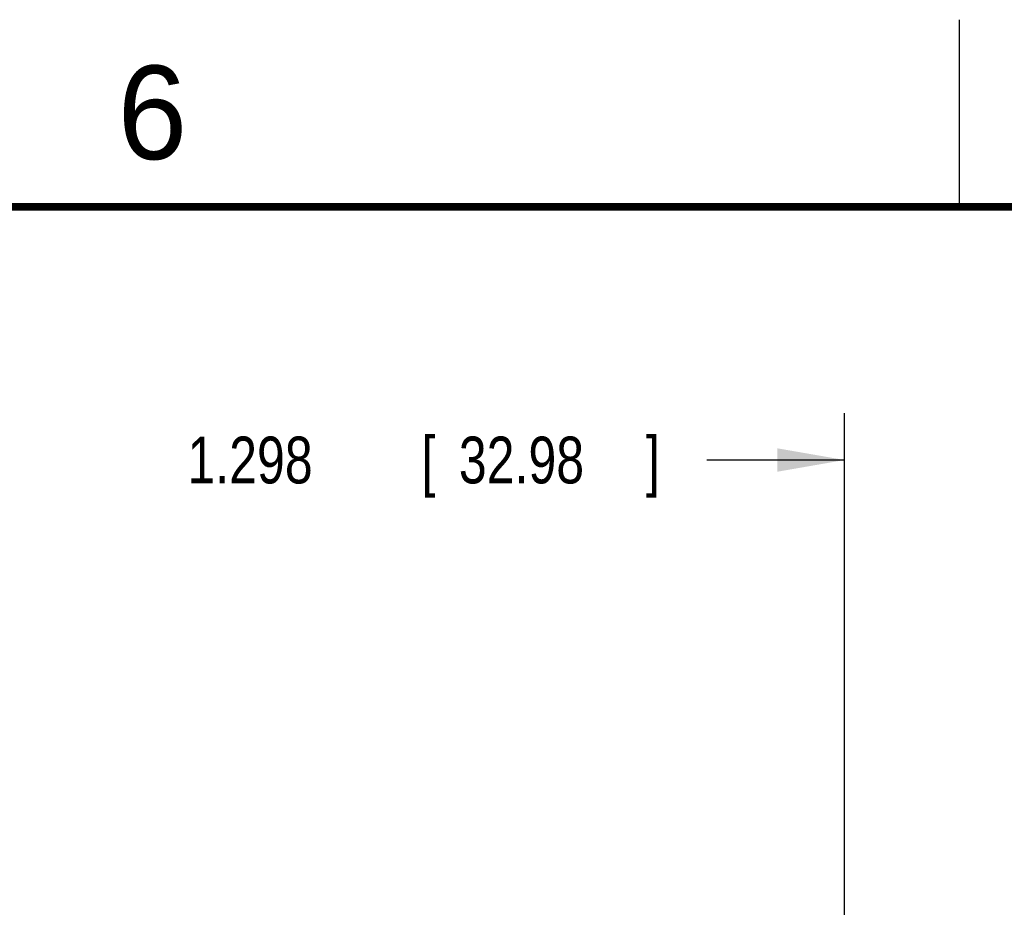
# Model space of a CAD drawing. Header units: inches. Extents: x 0 to 34, y 0 to 22.
# Tile 66 of 98: x 10.2 to 12.9, y 19.6 to 22. Entities that reach past the tile are written whole.
import ezdxf

# ---------------------------------------------------------------- set-up
doc = ezdxf.new("R2010")
doc.units = ezdxf.units.IN
doc.header["$LTSCALE"] = 1.87
doc.header["$MEASUREMENT"] = 0
doc.layers.get('0').update_dxf_attribs({"linetype": 'CONTINUOUS'})
doc.layers.add('DIMENSIONS', color=7, linetype='CONTINUOUS')
doc.styles.get("Standard").update_dxf_attribs({"font": 'txt', "width": 0.8})
doc.dimstyles.new('DIMSTYLE_1', dxfattribs={"dimtxt": 0.125, "dimasz": 0.18, "dimexe": 0.18, "dimexo": 0.0625, "dimgap": 0.09, "dimtad": 0, "dimtih": 1, "dimtoh": 1, "dimdec": 3, "dimzin": 4, "dimdsep": 46, "dimtxsty": 'STANDARD', "dimblk": '_FILLED', "dimblk1": '_FILLED', "dimblk2": '_FILLED', "dimcen": 0.09, "dimadec": 0, "dimazin": 0, "dimtp": 0.001, "dimtm": 0.001, "dimtfac": 1, "dimtdec": 3, "dimtofl": 0, "dimtmove": 0, "dimatfit": 3, "dimldrblk": '_FILLED', "dimfxl": 1, "dimtolj": 1, "dimtzin": 4, "dimarcsym": 0})

# ---------------------------------------------------------------- blocks, each defined once
blk = doc.blocks.new('_FILLED')
at = {"color": 0, "linetype": 'BYBLOCK'}
blk.add_solid([(0, 0), (-1, 0.174), (-1, -0.174)], dxfattribs=at)
blk = doc.blocks.new('*D3')
at = {"layer": 'DIMENSIONS', "color": 2, "linetype": 'CONTINUOUS'}
for p, q in [((12.4432, 18.1663), (12.4432, 20.9483)), ((13.7415, 17.3163), (13.7415, 20.9483)), ((12.4432, 20.8233), (12.0752, 20.8233)), ((13.7415, 20.8233), (14.1015, 20.8233))]:
    blk.add_line(p, q, dxfattribs=at)
at = {"layer": 'DIMENSIONS', "color": 2, "linetype": 'CONTINUOUS', "xscale": 0.18, "yscale": 0.18, "zscale": 0.18}
blk.add_blockref('_FILLED', (12.4432, 20.8233), dxfattribs=at)
at = {"layer": 'DIMENSIONS', "color": 2, "linetype": 'CONTINUOUS', "xscale": 0.18, "yscale": 0.18, "zscale": 0.18, "rotation": 180}
blk.add_blockref('_FILLED', (13.7415, 20.8233), dxfattribs=at)
at = {"layer": 'DIMENSIONS', "color": 2, "linetype": 'CONTINUOUS', "width": 0.8}
for s, p in [('1.298', (10.6877, 20.7608)), ('[', (11.3127, 20.7608)), ('32.98', (11.4127, 20.7608)), (']', (11.9127, 20.7608))]:
    blk.add_text(s, height=0.125, dxfattribs=at).set_placement(p)

msp = doc.modelspace()

# ---------------------------------------------------------------- linework, layer by layer
at = {"color": 2, "linetype": 'CONTINUOUS'}
msp.add_line((12.75, 21.5), (12.75, 22), dxfattribs=at)
at = {"color": 7, "linetype": 'CONTINUOUS', "const_width": 0.02}
msp.add_lwpolyline([(33.5, 21.5), (0.5, 21.5)], dxfattribs=at)

# ---------------------------------------------------------------- texts
at = {"color": 2, "linetype": 'CONTINUOUS'}
msp.add_text('6', height=0.25, dxfattribs=at).set_placement((10.5012, 21.6272))

# ---------------------------------------------------------------- dimensions: what is measured, and where the dimension line sits
at = {"layer": 'DIMENSIONS', "color": 2, "linetype": 'CONTINUOUS'}
dim = msp.add_linear_dim(base=(12.4432, 20.8233), p1=(13.7415, 17.3163), p2=(12.4432, 18.1663), angle=180, dimstyle='DIMSTYLE_1', dxfattribs=at)
dim.commit()
dim.dimension.update_dxf_attribs({"geometry": '*D3', "text_midpoint": (11.3502, 20.8233), "dimtype": 160})

doc.saveas('drawing.dxf')
